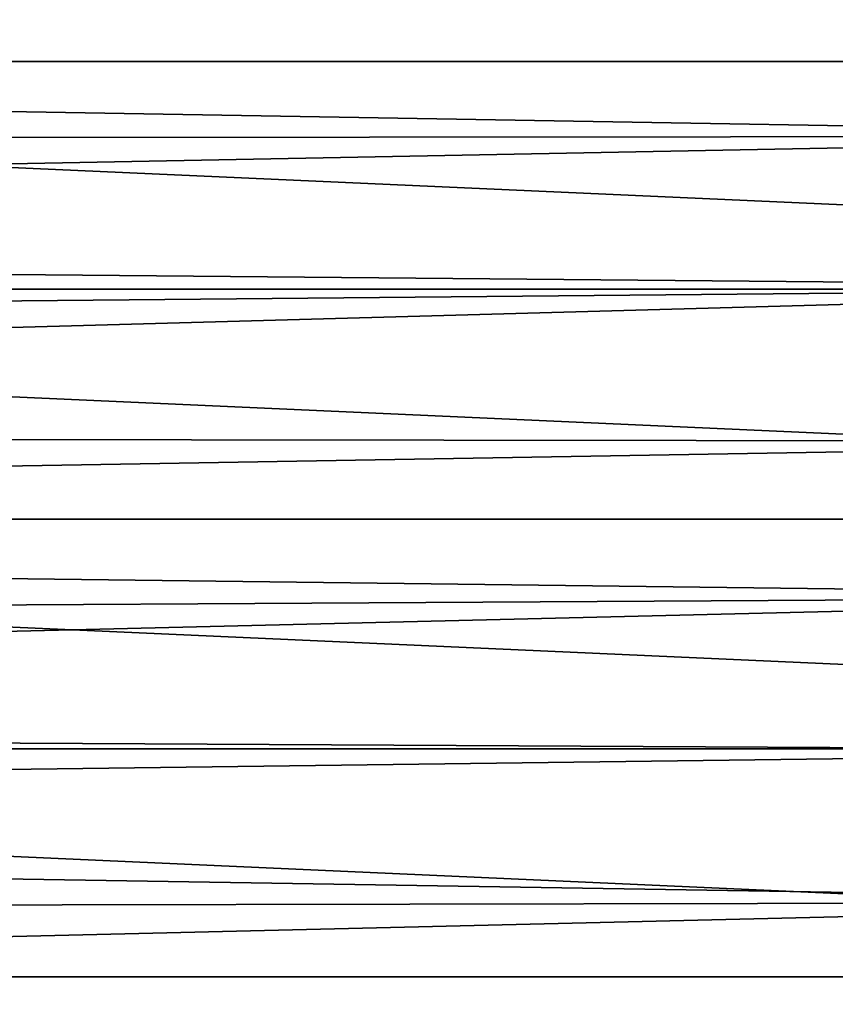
# Model space of a CAD drawing. Header units: millimetres. Extents: x -105 to 105, y -92 to 30.
# Tile 239 of 247: x 73 to 83, y -6 to 6. Entities that reach past the tile are written whole.
import ezdxf

# ---------------------------------------------------------------- set-up
doc = ezdxf.new("R2010")
doc.units = ezdxf.units.MM
doc.header["$LTSCALE"] = 59.53398
for name, color, linetype in [('108', 7, 'CONTINUOUS'), ('148', 7, 'CONTINUOUS'), ('65', 7, 'CONTINUOUS')]:
    doc.layers.add(name, color=color, linetype=linetype)

msp = doc.modelspace()

# ---------------------------------------------------------------- linework, layer by layer
at = {"layer": '108', "color": 7, "linetype": 'CONTINUOUS'}
for points in [[(46.081, 7.981, -58.95), (104.518, 5.356, -58.95), (45.482, 5.356, -58.95), (46.081, 7.981, -58.95)], [(103.919, 7.981, -58.95), (104.518, 5.356, -58.95), (46.081, 7.981, -58.95), (103.919, 7.981, -58.95)], [(45.482, 5.356, -58.95), (104.879, 2.689, -58.95), (45.121, 2.689, -58.95), (45.482, 5.356, -58.95)], [(104.518, 5.356, -58.95), (104.879, 2.689, -58.95), (45.482, 5.356, -58.95), (104.518, 5.356, -58.95)], [(105, 0, -58.95), (45, 0, -58.95), (45.121, 2.689, -58.95), (105, 0, -58.95)], [(104.879, 2.689, -58.95), (105, 0, -58.95), (45.121, 2.689, -58.95), (104.879, 2.689, -58.95)], [(45.121, -2.689, -58.95), (45, 0, -58.95), (104.879, -2.689, -58.95), (45.121, -2.689, -58.95)], [(104.879, -2.689, -58.95), (45, 0, -58.95), (105, 0, -58.95), (104.879, -2.689, -58.95)], [(45.482, -5.356, -58.95), (45.121, -2.689, -58.95), (104.518, -5.356, -58.95), (45.482, -5.356, -58.95)], [(104.518, -5.356, -58.95), (45.121, -2.689, -58.95), (104.879, -2.689, -58.95), (104.518, -5.356, -58.95)], [(46.081, -7.981, -58.95), (45.482, -5.356, -58.95), (103.919, -7.981, -58.95), (46.081, -7.981, -58.95)], [(103.919, -7.981, -58.95), (45.482, -5.356, -58.95), (104.518, -5.356, -58.95), (103.919, -7.981, -58.95)]]:
    msp.add_3dface(points, dxfattribs=at)
at = {"layer": '148', "color": 7, "linetype": 'CONTINUOUS'}
for points in [[(90, 6.2, 15.56), (25.3, 6.721, 15.342), (26.021, 5.572, 15.796), (90, 6.2, 15.56)], [(90, 4.481, 16.139), (90, 6.2, 15.56), (26.021, 5.572, 15.796), (90, 4.481, 16.139)], [(90, 4.481, 16.139), (26.021, 5.572, 15.796), (26.65, 4.423, 16.156), (90, 4.481, 16.139)], [(90, 4.481, 16.139), (26.65, 4.423, 16.156), (27.193, 3.275, 16.427), (90, 4.481, 16.139)], [(90, 2.71, 16.529), (90, 4.481, 16.139), (27.193, 3.275, 16.427), (90, 2.71, 16.529)], [(90, 2.71, 16.529), (27.193, 3.275, 16.427), (27.657, 2.13, 16.614), (90, 2.71, 16.529)], [(90, 2.71, 16.529), (27.657, 2.13, 16.614), (28.046, 0.991, 16.721), (90, 2.71, 16.529)], [(90, 0.907, 16.725), (90, 2.71, 16.529), (28.046, 0.991, 16.721), (90, 0.907, 16.725)], [(90, 0.907, 16.725), (28.046, 0.991, 16.721), (28.365, -0.141, 16.749), (90, 0.907, 16.725)], [(90, -0.907, 16.725), (90, 0.907, 16.725), (28.365, -0.141, 16.749), (90, -0.907, 16.725)], [(90, -0.907, 16.725), (28.365, -0.141, 16.749), (28.618, -1.264, 16.702), (90, -0.907, 16.725)], [(90, -0.907, 16.725), (28.618, -1.264, 16.702), (28.809, -2.383, 16.58), (90, -0.907, 16.725)], [(90, -2.71, 16.529), (90, -0.907, 16.725), (28.809, -2.383, 16.58), (90, -2.71, 16.529)], [(90, -2.71, 16.529), (28.809, -2.383, 16.58), (28.939, -3.497, 16.381), (90, -2.71, 16.529)], [(90, -4.481, 16.139), (90, -2.71, 16.529), (28.939, -3.497, 16.381), (90, -4.481, 16.139)], [(90, -4.481, 16.139), (28.939, -3.497, 16.381), (29.01, -4.6, 16.106), (90, -4.481, 16.139)], [(90, -4.481, 16.139), (29.01, -4.6, 16.106), (29.021, -5.935, 15.663), (90, -4.481, 16.139)], [(90, -6.2, 15.56), (90, -4.481, 16.139), (29.021, -5.935, 15.663), (90, -6.2, 15.56)]]:
    msp.add_3dface(points, dxfattribs=at)
at = {"layer": '65', "color": 7, "linetype": 'CONTINUOUS'}
for points in [[(-65.893, 5.99, -18.25), (90, 12.05, -18.25), (-65.259, 4.892, -18.25), (-65.893, 5.99, -18.25)], [(-65.259, 4.892, -18.25), (90, 12.05, -18.25), (-64.757, 3.728, -18.25), (-65.259, 4.892, -18.25)], [(-64.757, 3.728, -18.25), (90, 12.05, -18.25), (-64.394, 2.514, -18.25), (-64.757, 3.728, -18.25)], [(-64.394, 2.514, -18.25), (90, 12.05, -18.25), (-64.174, 1.265, -18.25), (-64.394, 2.514, -18.25)], [(-64.174, 1.265, -18.25), (90, 12.05, -18.25), (74.366, 10.882, -18.25), (-64.174, 1.265, -18.25)], [(-64.1, 0, -18.25), (-64.174, 1.265, -18.25), (74.366, 10.882, -18.25), (-64.1, 0, -18.25)], [(73.107, 10.734, -18.25), (-64.1, 0, -18.25), (74.366, 10.882, -18.25), (73.107, 10.734, -18.25)]]:
    msp.add_3dface(points, dxfattribs=at)

doc.saveas('drawing.dxf')
